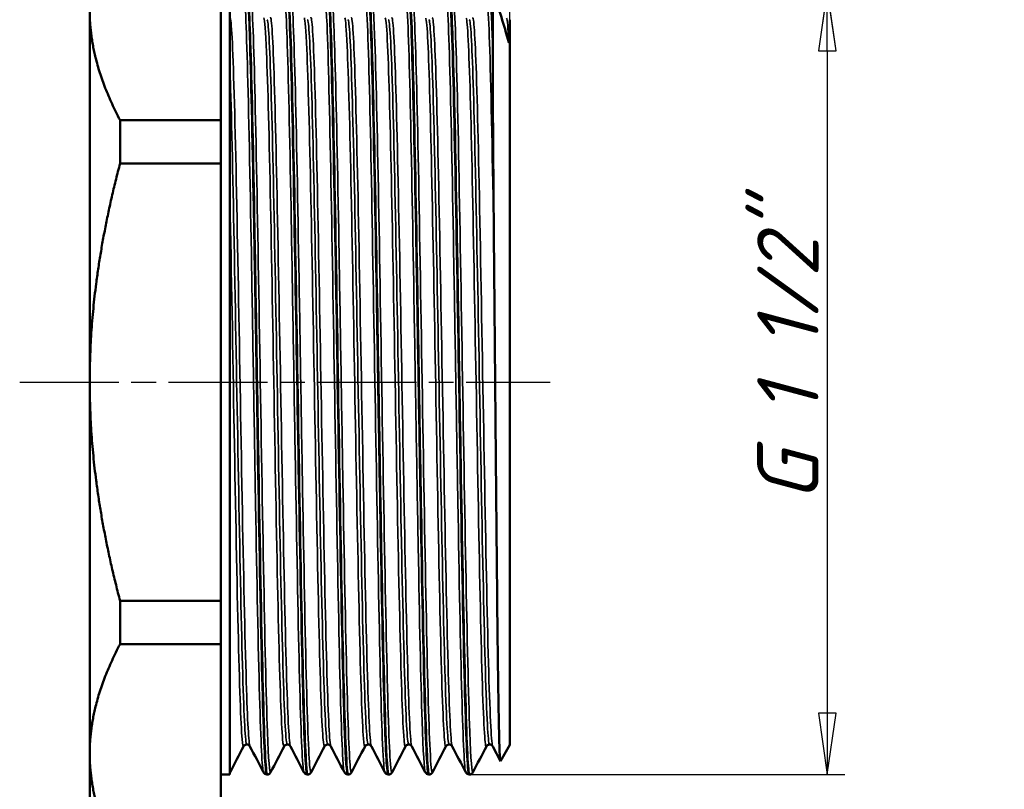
# Model space of a CAD drawing. Header units: millimetres. Extents: x -117 to 513, y -69 to 356.
# Tile 10 of 14: x 47 to 103, y 196 to 240. Entities that reach past the tile are written whole.
import ezdxf

# ---------------------------------------------------------------- set-up
doc = ezdxf.new("R2010")
doc.units = ezdxf.units.MM
doc.linetypes.add('CHAIN', pattern=[0.7087, 0.4724, -0.0591, 0.1181, -0.0591])
for name, color, linetype, lineweight in [('Видимые тонкие (ГОСТ)', 7, 'Continuous', 35), ('Видимый контур (ГОСТ)', 7, 'Continuous', 50), ('Осевая линия (ГОСТ)', 7, 'Continuous', 25), ('Размер (ГОСТ)', 7, 'Continuous', 25)]:
    doc.layers.add(name, color=color, linetype=linetype, lineweight=lineweight)
doc.styles.add('Обычный текст (ГОСТ)', font='GOST Common Italic.ttf')
doc.dimstyles.new('Обычный (ГОСТ)', dxfattribs={"dimtxt": 3.5, "dimasz": 3.5, "dimexe": 1, "dimexo": 0, "dimgap": 0.5, "dimtad": 1, "dimrnd": 1e-08, "dimtxsty": 'Обычный текст (ГОСТ)', "dimblk": 'Filled-1', "dimcen": 0.09, "dimdle": 15, "dimclrd": 256, "dimclre": 256, "dimclrt": 256, "dimazin": 2, "dimtfac": 0.714286, "dimtdec": 3, "dimtmove": 0, "dimatfit": 3, "dimfxl": 1, "dimtolj": 1, "dimlwd": 25, "dimlwe": 25, "dimarcsym": 0})

# ---------------------------------------------------------------- blocks, each defined once
blk = doc.blocks.new('Filled-1')
at = {"color": 0}
for p, q in [((0, 0), (-1, 0.143)), ((-1, 0.143), (-1, -0.143)), ((-1, 0), (0, 0)), ((-1, -0.143), (0, 0))]:
    blk.add_line(p, q, dxfattribs=at)
at = {"color": 0, "flags": 128}
blk.add_lwpolyline([(-1, -0.143), (0, 0), (-1, 0.143), (-1, -0.143)], dxfattribs=at)
at = {"color": 0}
blk.add_solid([(-1, -0.143), (0, 0), (-1, 0.143), (-1, -0.143)], dxfattribs=at)
blk = doc.blocks.new('*D8')
at = {"layer": 'Defpoints', "color": 0, "linetype": 'Continuous', "transparency": 16777216}
for p in [(75.115, 257.769), (58.615, 247.075), (75.115, 239.771)]:
    blk.add_point(p, dxfattribs=at)
at = {"layer": 'Размер (ГОСТ)', "linetype": 'Continuous', "lineweight": 25, "transparency": 16777216}
for p, q in [((58.615, 247.075), (58.615, 258.769)), ((75.115, 239.771), (75.115, 258.769)), ((62.115, 257.769), (71.615, 257.769))]:
    blk.add_line(p, q, dxfattribs=at)
at = {"layer": 'Размер (ГОСТ)', "linetype": 'Continuous', "lineweight": 25, "transparency": 16777216, "xscale": 3.5, "yscale": 3.5, "zscale": 3.5, "rotation": 180}
blk.add_blockref('Filled-1', (58.615, 257.769), dxfattribs=at)
at = {"layer": 'Размер (ГОСТ)', "linetype": 'Continuous', "lineweight": 25, "transparency": 16777216, "xscale": 3.5, "yscale": 3.5, "zscale": 3.5}
blk.add_blockref('Filled-1', (75.115, 257.769), dxfattribs=at)
at = {"layer": 'Размер (ГОСТ)', "linetype": 'Continuous', "lineweight": 25, "transparency": 16777216, "insert": (63.15, 262.469), "char_height": 3.5, "attachment_point": 1, "style": 'Обычный текст (ГОСТ)'}
blk.add_mtext('\\A1;16,5', dxfattribs=at)
blk = doc.blocks.new('*D11')
at = {"layer": 'Defpoints', "color": 0, "linetype": 'Continuous', "transparency": 16777216}
for p in [(73.968, 242.033), (72.793, 197.193), (93.253, 197.193)]:
    blk.add_point(p, dxfattribs=at)
at = {"layer": 'Размер (ГОСТ)', "linetype": 'Continuous', "lineweight": 25, "transparency": 16777216}
for p, q in [((73.968, 242.033), (94.253, 242.033)), ((93.253, 238.533), (93.253, 200.693)), ((72.793, 197.193), (94.253, 197.193))]:
    blk.add_line(p, q, dxfattribs=at)
at = {"layer": 'Размер (ГОСТ)', "linetype": 'Continuous', "lineweight": 25, "transparency": 16777216, "xscale": 3.5, "yscale": 3.5, "zscale": 3.5}
for p, rotation in [((93.253, 242.033), 90), ((93.253, 197.193), 270)]:
    blk.add_blockref('Filled-1', p, dxfattribs=dict(at, rotation=rotation))
at = {"layer": 'Размер (ГОСТ)', "linetype": 'Continuous', "lineweight": 25, "transparency": 16777216, "insert": (89.251, 210.664), "char_height": 3.5, "attachment_point": 1, "rotation": 90, "style": 'Обычный текст (ГОСТ)'}
blk.add_mtext('\\A1; \\fGOST Common|b0|i1;\\H3.5000;G 1 1/2"', dxfattribs=at)

msp = doc.modelspace()

# ---------------------------------------------------------------- linework, layer by layer
at = {"layer": 'Видимые тонкие (ГОСТ)'}
for points, knots in [([(61.04, 197.32), (60.966, 197.464), (60.892, 198.999), (60.818, 201.665), (60.742, 204.389), (60.667, 208.28), (60.591, 212.638), (60.516, 216.986), (60.44, 221.779), (60.365, 226.156), (60.289, 230.525), (60.214, 234.459), (60.138, 237.255), (60.063, 240.047), (59.988, 241.691), (59.913, 241.894), (59.903, 241.919), (59.894, 241.922), (59.885, 241.903)], [44.013971, 44.013971, 44.013971, 44.013971, 44.6179, 44.6179, 44.6179, 45.235017, 45.235017, 45.235017, 45.850839, 45.850839, 45.850839, 46.465557, 46.465557, 46.465557, 47.07936, 47.07936, 47.07936, 47.155564, 47.155564, 47.155564, 47.155564]), ([(61.451, 197.324), (61.39, 197.215), (61.33, 198.006), (61.27, 199.632), (61.194, 201.66), (61.119, 204.977), (61.044, 208.991), (60.969, 213.003), (60.893, 217.691), (60.818, 222.222), (60.742, 226.778), (60.667, 231.153), (60.591, 234.558), (60.516, 237.957), (60.44, 240.374), (60.365, 241.376), (60.341, 241.683), (60.318, 241.857), (60.295, 241.899)], [37.667438, 37.667438, 37.667438, 37.667438, 38.159552, 38.159552, 38.159552, 38.773557, 38.773557, 38.773557, 39.387151, 39.387151, 39.387151, 40.004268, 40.004268, 40.004268, 40.62009, 40.62009, 40.62009, 40.809031, 40.809031, 40.809031, 40.809031]), ([(63.352, 197.323), (63.339, 197.345), (63.327, 197.405), (63.315, 197.502), (63.24, 198.1), (63.164, 200.128), (63.089, 203.224), (63.014, 206.318), (62.939, 210.465), (62.863, 214.926), (62.785, 219.555), (62.707, 224.498), (62.629, 228.812), (62.553, 232.993), (62.478, 236.563), (62.402, 238.876), (62.333, 240.974), (62.265, 242.03), (62.196, 241.904)], [37.730786, 37.730786, 37.730786, 37.730786, 37.830603, 37.830603, 37.830603, 38.444504, 38.444504, 38.444504, 39.058199, 39.058199, 39.058199, 39.69504, 39.69504, 39.69504, 40.312492, 40.312492, 40.312492, 40.872378, 40.872378, 40.872378, 40.872378]), ([(63.762, 197.321), (63.688, 197.181), (63.615, 198.421), (63.541, 200.833), (63.466, 203.296), (63.39, 206.97), (63.315, 211.198), (63.24, 215.425), (63.164, 220.186), (63.089, 224.633), (63.014, 229.078), (62.939, 233.189), (62.863, 236.232), (62.785, 239.389), (62.707, 241.378), (62.629, 241.819), (62.622, 241.862), (62.614, 241.89), (62.606, 241.904)], [31.384253, 31.384253, 31.384253, 31.384253, 31.985736, 31.985736, 31.985736, 32.599853, 32.599853, 32.599853, 33.213754, 33.213754, 33.213754, 33.82745, 33.82745, 33.82745, 34.46429, 34.46429, 34.46429, 34.525845, 34.525845, 34.525845, 34.525845]), ([(65.663, 197.328), (65.635, 197.38), (65.607, 197.626), (65.578, 198.069), (65.503, 199.256), (65.427, 201.846), (65.352, 205.375), (65.276, 208.901), (65.2, 213.348), (65.125, 217.917), (65.049, 222.483), (64.974, 227.149), (64.898, 231.077), (64.823, 235.003), (64.747, 238.174), (64.672, 240.02), (64.617, 241.361), (64.562, 241.999), (64.507, 241.9)], [31.4476, 31.4476, 31.4476, 31.4476, 31.677744, 31.677744, 31.677744, 32.29434, 32.29434, 32.29434, 32.910613, 32.910613, 32.910613, 33.526576, 33.526576, 33.526576, 34.142239, 34.142239, 34.142239, 34.589193, 34.589193, 34.589193, 34.589193]), ([(66.074, 197.323), (66.06, 197.296), (66.046, 197.314), (66.032, 197.381), (65.957, 197.748), (65.881, 199.569), (65.805, 202.516), (65.73, 205.461), (65.654, 209.517), (65.578, 213.953), (65.503, 218.387), (65.427, 223.181), (65.352, 227.471), (65.276, 231.759), (65.2, 235.524), (65.125, 238.09), (65.056, 240.433), (64.987, 241.766), (64.918, 241.904)], [25.101067, 25.101067, 25.101067, 25.101067, 25.212784, 25.212784, 25.212784, 25.830063, 25.830063, 25.830063, 26.446994, 26.446994, 26.446994, 27.063591, 27.063591, 27.063591, 27.679864, 27.679864, 27.679864, 28.24266, 28.24266, 28.24266, 28.24266]), ([(67.974, 197.328), (67.931, 197.413), (67.888, 197.954), (67.845, 198.937), (67.769, 200.649), (67.694, 203.695), (67.619, 207.533), (67.544, 211.37), (67.468, 215.98), (67.393, 220.54), (67.318, 225.1), (67.242, 229.589), (67.167, 233.207), (67.092, 236.824), (67.017, 239.554), (66.941, 240.909), (66.901, 241.645), (66.86, 241.974), (66.819, 241.897)], [25.164415, 25.164415, 25.164415, 25.164415, 25.517139, 25.517139, 25.517139, 26.131197, 26.131197, 26.131197, 26.745147, 26.745147, 26.745147, 27.358991, 27.358991, 27.358991, 27.972733, 27.972733, 27.972733, 28.306008, 28.306008, 28.306008, 28.306008]), ([(68.385, 197.328), (68.355, 197.27), (68.326, 197.423), (68.297, 197.792), (68.221, 198.737), (68.146, 201.093), (68.071, 204.44), (67.995, 207.787), (67.92, 212.109), (67.845, 216.634), (67.769, 221.158), (67.694, 225.865), (67.619, 229.914), (67.544, 233.962), (67.468, 237.334), (67.393, 239.429), (67.338, 240.947), (67.284, 241.789), (67.229, 241.9)], [18.817882, 18.817882, 18.817882, 18.817882, 19.057938, 19.057938, 19.057938, 19.672221, 19.672221, 19.672221, 20.28639, 20.28639, 20.28639, 20.900448, 20.900448, 20.900448, 21.514397, 21.514397, 21.514397, 21.959475, 21.959475, 21.959475, 21.959475]), ([(70.286, 197.324), (70.226, 197.446), (70.166, 198.455), (70.106, 200.262), (70.031, 202.536), (69.955, 206.064), (69.88, 210.212), (69.804, 214.359), (69.729, 219.108), (69.653, 223.607), (69.578, 228.106), (69.503, 232.334), (69.427, 235.536), (69.352, 238.737), (69.276, 240.896), (69.201, 241.628), (69.177, 241.857), (69.154, 241.946), (69.13, 241.899)], [18.88123, 18.88123, 18.88123, 18.88123, 19.369967, 19.369967, 19.369967, 19.985268, 19.985268, 19.985268, 20.600431, 20.600431, 20.600431, 21.21546, 21.21546, 21.21546, 21.830356, 21.830356, 21.830356, 22.022823, 22.022823, 22.022823, 22.022823]), ([(70.696, 197.328), (70.651, 197.243), (70.605, 197.669), (70.559, 198.6), (70.483, 200.134), (70.408, 203.032), (70.332, 206.774), (70.257, 210.515), (70.182, 215.083), (70.106, 219.658), (70.031, 224.233), (69.955, 228.794), (69.88, 232.524), (69.804, 236.253), (69.729, 239.134), (69.653, 240.652), (69.616, 241.409), (69.578, 241.824), (69.541, 241.897)], [12.534697, 12.534697, 12.534697, 12.534697, 12.908193, 12.908193, 12.908193, 13.523777, 13.523777, 13.523777, 14.139218, 14.139218, 14.139218, 14.754519, 14.754519, 14.754519, 15.369682, 15.369682, 15.369682, 15.676289, 15.676289, 15.676289, 15.676289]), ([(72.597, 197.32), (72.522, 197.465), (72.447, 199.035), (72.373, 201.755), (72.297, 204.502), (72.221, 208.41), (72.146, 212.775), (72.07, 217.139), (71.994, 221.939), (71.919, 226.312), (71.843, 230.684), (71.768, 234.608), (71.692, 237.379), (71.616, 240.149), (71.541, 241.754), (71.465, 241.904), (71.457, 241.92), (71.449, 241.92), (71.442, 241.904)], [12.598045, 12.598045, 12.598045, 12.598045, 13.208745, 13.208745, 13.208745, 13.825585, 13.825585, 13.825585, 14.442257, 14.442257, 14.442257, 15.058765, 15.058765, 15.058765, 15.675111, 15.675111, 15.675111, 15.739637, 15.739637, 15.739637, 15.739637]), ([(73.008, 197.324), (72.947, 197.215), (72.887, 198.007), (72.827, 199.634), (72.751, 201.673), (72.675, 205.015), (72.6, 209.057), (72.524, 213.098), (72.448, 217.82), (72.373, 222.372), (72.297, 226.922), (72.221, 231.282), (72.146, 234.666), (72.07, 238.049), (71.994, 240.44), (71.919, 241.411), (71.897, 241.697), (71.874, 241.859), (71.852, 241.899)], [6.251511, 6.251511, 6.251511, 6.251511, 6.743803, 6.743803, 6.743803, 7.360986, 7.360986, 7.360986, 7.977996, 7.977996, 7.977996, 8.594836, 8.594836, 8.594836, 9.211508, 9.211508, 9.211508, 9.393104, 9.393104, 9.393104, 9.393104]), ([(74.204, 227.784), (74.126, 232.217), (74.047, 236.061), (73.969, 238.571), (73.897, 240.868), (73.825, 242.037), (73.753, 241.904)], [8.229071, 8.229071, 8.229071, 8.229071, 8.869986, 8.869986, 8.869986, 9.456452, 9.456452, 9.456452, 9.456452]), ([(60.27, 198.801), (60.2, 198.94), (60.13, 200.227), (60.06, 202.479), (59.981, 205.012), (59.902, 208.755), (59.824, 212.98), (59.747, 217.101), (59.67, 221.658), (59.593, 225.807), (59.514, 230.116), (59.434, 233.961), (59.354, 236.578), (59.274, 239.195), (59.195, 240.569), (59.115, 240.427)], [44.016218, 44.016218, 44.016218, 44.016218, 44.58684, 44.58684, 44.58684, 45.228968, 45.228968, 45.228968, 45.855131, 45.855131, 45.855131, 46.50524, 46.50524, 46.50524, 47.15535, 47.15535, 47.15535, 47.15535]), ([(62.221, 198.807), (62.193, 198.75), (62.164, 198.88), (62.135, 199.203), (62.058, 200.068), (61.981, 202.308), (61.905, 205.509), (61.828, 208.706), (61.751, 212.845), (61.674, 217.161), (61.598, 221.473), (61.521, 225.938), (61.444, 229.733), (61.368, 233.525), (61.291, 236.627), (61.214, 238.469), (61.165, 239.66), (61.115, 240.32), (61.066, 240.419)], [37.665191, 37.665191, 37.665191, 37.665191, 37.8992, 37.8992, 37.8992, 38.525858, 38.525858, 38.525858, 39.151906, 39.151906, 39.151906, 39.777395, 39.777395, 39.777395, 40.402373, 40.402373, 40.402373, 40.806783, 40.806783, 40.806783, 40.806783]), ([(62.401, 198.905), (62.401, 198.905), (62.4, 198.905), (62.399, 198.905), (62.322, 198.927), (62.245, 200.354), (62.168, 202.921), (62.091, 205.485), (62.014, 209.173), (61.937, 213.299), (61.86, 217.421), (61.784, 221.959), (61.707, 226.071), (61.63, 230.18), (61.553, 233.842), (61.476, 236.38), (61.399, 238.915), (61.323, 240.315), (61.246, 240.321), (61.246, 240.321), (61.246, 240.321), (61.245, 240.321)], [37.699112, 37.699112, 37.699112, 37.699112, 37.704141, 37.704141, 37.704141, 38.332442, 38.332442, 38.332442, 38.960073, 38.960073, 38.960073, 39.587085, 39.587085, 39.587085, 40.21353, 40.21353, 40.21353, 40.839456, 40.839456, 40.839456, 40.840704, 40.840704, 40.840704, 40.840704]), ([(62.581, 198.8), (62.509, 198.943), (62.438, 200.295), (62.366, 202.651), (62.289, 205.177), (62.212, 208.845), (62.135, 212.972), (62.058, 217.095), (61.981, 221.656), (61.905, 225.809), (61.828, 229.958), (61.751, 233.679), (61.674, 236.283), (61.598, 238.885), (61.521, 240.36), (61.444, 240.434), (61.438, 240.441), (61.432, 240.437), (61.425, 240.425)], [37.733033, 37.733033, 37.733033, 37.733033, 38.31804, 38.31804, 38.31804, 38.945359, 38.945359, 38.945359, 39.572017, 39.572017, 39.572017, 40.198065, 40.198065, 40.198065, 40.823554, 40.823554, 40.823554, 40.874626, 40.874626, 40.874626, 40.874626]), ([(64.533, 198.808), (64.501, 198.746), (64.47, 198.908), (64.438, 199.299), (64.362, 200.256), (64.285, 202.577), (64.208, 205.834), (64.132, 209.09), (64.055, 213.264), (63.978, 217.585), (63.902, 221.904), (63.825, 226.349), (63.748, 230.098), (63.672, 233.846), (63.595, 236.881), (63.518, 238.643), (63.471, 239.726), (63.424, 240.325), (63.377, 240.418)], [31.382005, 31.382005, 31.382005, 31.382005, 31.637993, 31.637993, 31.637993, 32.263725, 32.263725, 32.263725, 32.889184, 32.889184, 32.889184, 33.514384, 33.514384, 33.514384, 34.139336, 34.139336, 34.139336, 34.523598, 34.523598, 34.523598, 34.523598]), ([(64.713, 198.905), (64.711, 198.905), (64.709, 198.905), (64.708, 198.907), (64.631, 198.966), (64.554, 200.425), (64.477, 203.013), (64.4, 205.598), (64.323, 209.299), (64.246, 213.427), (64.17, 217.553), (64.093, 222.086), (64.016, 226.186), (63.939, 230.285), (63.862, 233.93), (63.786, 236.447), (63.709, 238.946), (63.633, 240.32), (63.557, 240.321)], [31.415927, 31.415927, 31.415927, 31.415927, 31.429764, 31.429764, 31.429764, 32.05671, 32.05671, 32.05671, 32.683368, 32.683368, 32.683368, 33.309751, 33.309751, 33.309751, 33.935872, 33.935872, 33.935872, 34.557519, 34.557519, 34.557519, 34.557519]), ([(64.893, 198.8), (64.818, 198.945), (64.743, 200.408), (64.669, 202.937), (64.592, 205.54), (64.515, 209.259), (64.438, 213.407), (64.362, 217.554), (64.285, 222.107), (64.208, 226.226), (64.132, 230.343), (64.055, 234.005), (63.978, 236.535), (63.902, 239.064), (63.825, 240.451), (63.748, 240.437), (63.744, 240.437), (63.741, 240.433), (63.737, 240.425)], [31.449848, 31.449848, 31.449848, 31.449848, 32.058136, 32.058136, 32.058136, 32.684152, 32.684152, 32.684152, 33.309884, 33.309884, 33.309884, 33.935343, 33.935343, 33.935343, 34.560542, 34.560542, 34.560542, 34.59144, 34.59144, 34.59144, 34.59144]), ([(66.844, 198.807), (66.814, 198.748), (66.784, 198.893), (66.754, 199.247), (66.675, 200.188), (66.595, 202.604), (66.515, 206.016), (66.438, 209.321), (66.361, 213.543), (66.284, 217.892), (66.207, 222.239), (66.13, 226.692), (66.053, 230.42), (65.976, 234.147), (65.899, 237.131), (65.822, 238.817), (65.777, 239.792), (65.733, 240.33), (65.688, 240.418)], [25.09882, 25.09882, 25.09882, 25.09882, 25.343153, 25.343153, 25.343153, 25.992092, 25.992092, 25.992092, 26.62084, 26.62084, 26.62084, 27.249201, 27.249201, 27.249201, 27.877189, 27.877189, 27.877189, 28.240413, 28.240413, 28.240413, 28.240413]), ([(67.024, 198.905), (66.949, 198.906), (66.873, 200.247), (66.798, 202.691), (66.718, 205.288), (66.638, 209.12), (66.558, 213.418), (66.48, 217.583), (66.403, 222.163), (66.325, 226.293), (66.248, 230.405), (66.171, 234.051), (66.094, 236.55), (66.019, 238.985), (65.943, 240.319), (65.868, 240.321)], [25.132741, 25.132741, 25.132741, 25.132741, 25.747104, 25.747104, 25.747104, 26.399766, 26.399766, 26.399766, 27.032032, 27.032032, 27.032032, 27.661345, 27.661345, 27.661345, 28.274334, 28.274334, 28.274334, 28.274334]), ([(67.204, 198.8), (67.131, 198.944), (67.057, 200.359), (66.984, 202.814), (66.907, 205.375), (66.831, 209.055), (66.754, 213.176), (66.675, 217.46), (66.595, 222.199), (66.515, 226.454), (66.438, 230.576), (66.361, 234.223), (66.284, 236.713), (66.207, 239.203), (66.13, 240.525), (66.053, 240.433), (66.051, 240.431), (66.05, 240.429), (66.048, 240.425)], [25.166662, 25.166662, 25.166662, 25.166662, 25.765037, 25.765037, 25.765037, 26.389312, 26.389312, 26.389312, 27.038251, 27.038251, 27.038251, 27.666999, 27.666999, 27.666999, 28.29536, 28.29536, 28.29536, 28.308255, 28.308255, 28.308255, 28.308255]), ([(69.155, 198.808), (69.121, 198.741), (69.087, 198.941), (69.053, 199.414), (68.976, 200.47), (68.899, 202.881), (68.823, 206.202), (68.746, 209.523), (68.669, 213.736), (68.593, 218.063), (68.516, 222.39), (68.439, 226.81), (68.363, 230.508), (68.286, 234.205), (68.209, 237.161), (68.133, 238.832), (68.088, 239.798), (68.044, 240.331), (68, 240.418)], [18.815635, 18.815635, 18.815635, 18.815635, 19.095377, 19.095377, 19.095377, 19.720694, 19.720694, 19.720694, 20.345883, 20.345883, 20.345883, 20.970947, 20.970947, 20.970947, 21.595889, 21.595889, 21.595889, 21.957227, 21.957227, 21.957227, 21.957227]), ([(69.335, 198.905), (69.334, 198.905), (69.332, 198.905), (69.33, 198.907), (69.253, 198.969), (69.176, 200.428), (69.1, 203.012), (69.023, 205.596), (68.946, 209.293), (68.869, 213.417), (68.793, 217.541), (68.716, 222.072), (68.639, 226.171), (68.562, 230.27), (68.485, 233.916), (68.409, 236.436), (68.332, 238.942), (68.256, 240.32), (68.18, 240.321)], [18.849556, 18.849556, 18.849556, 18.849556, 18.863953, 18.863953, 18.863953, 19.490308, 19.490308, 19.490308, 20.116532, 20.116532, 20.116532, 20.742626, 20.742626, 20.742626, 21.368594, 21.368594, 21.368594, 21.991149, 21.991149, 21.991149, 21.991149]), ([(69.515, 198.8), (69.514, 198.801), (69.514, 198.803), (69.513, 198.805), (69.436, 198.983), (69.359, 200.56), (69.283, 203.245), (69.206, 205.929), (69.129, 209.707), (69.053, 213.881), (68.976, 218.054), (68.899, 222.602), (68.823, 226.685), (68.746, 230.767), (68.669, 234.363), (68.593, 236.811), (68.516, 239.257), (68.439, 240.543), (68.363, 240.43), (68.362, 240.429), (68.361, 240.427), (68.36, 240.426)], [18.883477, 18.883477, 18.883477, 18.883477, 18.890505, 18.890505, 18.890505, 19.516088, 19.516088, 19.516088, 20.141536, 20.141536, 20.141536, 20.766853, 20.766853, 20.766853, 21.392042, 21.392042, 21.392042, 22.017106, 22.017106, 22.017106, 22.02507, 22.02507, 22.02507, 22.02507]), ([(71.467, 198.808), (71.43, 198.737), (71.393, 198.976), (71.356, 199.532), (71.279, 200.684), (71.202, 203.19), (71.125, 206.584), (71.048, 209.978), (70.972, 214.242), (70.895, 218.586), (70.818, 222.93), (70.741, 227.331), (70.664, 230.975), (70.587, 234.619), (70.511, 237.487), (70.434, 239.048), (70.393, 239.879), (70.352, 240.338), (70.311, 240.417)], [12.532449, 12.532449, 12.532449, 12.532449, 12.834479, 12.834479, 12.834479, 13.461248, 13.461248, 13.461248, 14.087857, 14.087857, 14.087857, 14.714311, 14.714311, 14.714311, 15.340611, 15.340611, 15.340611, 15.674042, 15.674042, 15.674042, 15.674042]), ([(71.647, 198.905), (71.644, 198.905), (71.64, 198.907), (71.637, 198.912), (71.56, 199.029), (71.483, 200.548), (71.406, 203.187), (71.329, 205.825), (71.252, 209.57), (71.175, 213.724), (71.098, 217.876), (71.021, 222.417), (70.944, 226.502), (70.867, 230.586), (70.79, 234.193), (70.713, 236.654), (70.639, 239.024), (70.565, 240.318), (70.491, 240.321)], [12.566371, 12.566371, 12.566371, 12.566371, 12.593267, 12.593267, 12.593267, 13.221116, 13.221116, 13.221116, 13.848802, 13.848802, 13.848802, 14.476327, 14.476327, 14.476327, 15.103695, 15.103695, 15.103695, 15.707963, 15.707963, 15.707963, 15.707963]), ([(71.827, 198.8), (71.824, 198.806), (71.82, 198.815), (71.817, 198.826), (71.74, 199.088), (71.663, 200.754), (71.586, 203.516), (71.509, 206.278), (71.433, 210.119), (71.356, 214.329), (71.279, 218.537), (71.202, 223.092), (71.125, 227.148), (71.048, 231.203), (70.972, 234.739), (70.895, 237.101), (70.82, 239.392), (70.746, 240.566), (70.671, 240.425)], [12.600292, 12.600292, 12.600292, 12.600292, 12.62661, 12.62661, 12.62661, 13.253707, 13.253707, 13.253707, 13.880638, 13.880638, 13.880638, 14.507407, 14.507407, 14.507407, 15.134016, 15.134016, 15.134016, 15.741884, 15.741884, 15.741884, 15.741884]), ([(73.778, 198.808), (73.74, 198.735), (73.703, 198.987), (73.665, 199.566), (73.588, 200.747), (73.511, 203.287), (73.434, 206.712), (73.357, 210.136), (73.28, 214.426), (73.203, 218.785), (73.126, 223.142), (73.048, 227.544), (72.971, 231.171), (72.894, 234.797), (72.817, 237.63), (72.74, 239.143), (72.701, 239.915), (72.662, 240.341), (72.623, 240.417)], [6.249264, 6.249264, 6.249264, 6.249264, 6.557333, 6.557333, 6.557333, 7.185869, 7.185869, 7.185869, 7.814215, 7.814215, 7.814215, 8.442372, 8.442372, 8.442372, 9.070345, 9.070345, 9.070345, 9.390857, 9.390857, 9.390857, 9.390857]), ([(73.958, 198.905), (73.956, 198.905), (73.953, 198.906), (73.95, 198.909), (73.873, 199.003), (73.796, 200.509), (73.719, 203.147), (73.641, 205.782), (73.564, 209.532), (73.487, 213.696), (73.41, 217.858), (73.333, 222.413), (73.255, 226.509), (73.178, 230.603), (73.101, 234.218), (73.024, 236.678), (72.95, 239.033), (72.876, 240.317), (72.802, 240.321)], [6.283185, 6.283185, 6.283185, 6.283185, 6.304616, 6.304616, 6.304616, 6.934736, 6.934736, 6.934736, 7.564202, 7.564202, 7.564202, 8.193475, 8.193475, 8.193475, 8.822558, 8.822558, 8.822558, 9.424778, 9.424778, 9.424778, 9.424778]), ([(74.138, 198.8), (74.136, 198.805), (74.133, 198.811), (74.131, 198.818), (74.053, 199.056), (73.974, 200.749), (73.896, 203.573), (73.819, 206.356), (73.742, 210.222), (73.665, 214.451), (73.588, 218.678), (73.511, 223.244), (73.434, 227.299), (73.357, 231.353), (73.28, 234.875), (73.203, 237.208), (73.129, 239.429), (73.056, 240.563), (72.982, 240.425)], [6.317106, 6.317106, 6.317106, 6.317106, 6.336974, 6.336974, 6.336974, 6.974761, 6.974761, 6.974761, 7.603492, 7.603492, 7.603492, 8.232028, 8.232028, 8.232028, 8.860374, 8.860374, 8.860374, 9.458699, 9.458699, 9.458699, 9.458699]), ([(60.09, 198.905), (60.089, 198.905), (60.087, 198.905), (60.086, 198.906), (60.009, 198.949), (59.933, 200.384), (59.856, 202.944), (59.779, 205.513), (59.702, 209.204), (59.625, 213.331), (59.549, 217.444), (59.472, 221.968), (59.395, 226.069), (59.319, 230.173), (59.242, 233.832), (59.165, 236.369), (59.148, 236.923), (59.132, 237.424), (59.115, 237.868)], [43.982297, 43.982297, 43.982297, 43.982297, 43.992397, 43.992397, 43.992397, 44.617506, 44.617506, 44.617506, 45.244894, 45.244894, 45.244894, 45.870182, 45.870182, 45.870182, 46.49586, 46.49586, 46.49586, 46.63227, 46.63227, 46.63227, 46.63227]), ([(59.91, 198.808), (59.881, 198.75), (59.852, 198.881), (59.824, 199.205), (59.747, 200.071), (59.67, 202.31), (59.593, 205.507), (59.514, 208.827), (59.434, 213.165), (59.354, 217.658), (59.274, 222.151), (59.195, 226.773), (59.115, 230.606)], [43.948376, 43.948376, 43.948376, 43.948376, 44.182809, 44.182809, 44.182809, 44.808972, 44.808972, 44.808972, 45.459081, 45.459081, 45.459081, 46.109191, 46.109191, 46.109191, 46.109191])]:
    msp.add_open_spline(points, degree=3, knots=knots, dxfattribs=at)
for points in [[(75.058, 239.017), (75.017, 239.868), (74.975, 240.337), (74.934, 240.417)], [(75.115, 240.321), (75.115, 240.321), (75.114, 240.321), (75.114, 240.321)], [(59.139, 197.321), (59.131, 197.305), (59.123, 197.306), (59.115, 197.323)]]:
    msp.add_open_spline(points, degree=3, dxfattribs=at)
at = {"layer": 'Видимый контур (ГОСТ)'}
for p, q in [((58.615, 234.585), (58.615, 247.075)), ((59.115, 242.033), (59.115, 197.193)), ((51.115, 240.83), (51.115, 219.613)), ((75.115, 240.321), (75.115, 240.321)), ((75.115, 240.321), (75.115, 239.744)), ((74.137, 239.701), (74.137, 239.148)), ((75.115, 198.886), (75.115, 239.744)), ((52.847, 232.103), (52.847, 234.585)), ((52.847, 234.585), (58.615, 234.585)), ((58.615, 234.585), (58.615, 232.103)), ((52.847, 232.103), (58.615, 232.103)), ((58.615, 207.123), (58.615, 232.103)), ((51.115, 219.613), (51.115, 198.395)), ((52.847, 204.64), (52.847, 207.123)), ((52.847, 207.123), (58.615, 207.123)), ((58.615, 207.123), (58.615, 204.64)), ((52.847, 204.64), (58.615, 204.64)), ((58.615, 192.15), (58.615, 204.64)), ((74.575, 197.962), (74.138, 198.8)), ((75.115, 198.886), (74.581, 197.961)), ((51.115, 198.395), (51.115, 195.113)), ((59.115, 197.193), (58.615, 197.193)), ((61.236, 197.193), (61.255, 197.193)), ((63.547, 197.193), (63.567, 197.193)), ((65.859, 197.193), (65.878, 197.193)), ((68.17, 197.193), (68.189, 197.193)), ((70.481, 197.193), (70.501, 197.193)), ((72.793, 197.193), (72.812, 197.193))]:
    msp.add_line(p, q, dxfattribs=at)
for points, knots in [([(60.08, 242.029), (60.141, 242.025), (60.201, 241.104), (60.262, 239.348), (60.338, 237.162), (60.413, 233.693), (60.489, 229.564), (60.564, 225.437), (60.64, 220.67), (60.715, 216.12), (60.791, 211.571), (60.867, 207.261), (60.942, 203.964), (61.018, 200.667), (61.093, 198.398), (61.169, 197.564), (61.191, 197.317), (61.213, 197.196), (61.236, 197.198)], [-47.124537, -47.124537, -47.124537, -47.124537, -46.629503, -46.629503, -46.629503, -46.012997, -46.012997, -46.012997, -45.396666, -45.396666, -45.396666, -44.780508, -44.780508, -44.780508, -44.164518, -44.164518, -44.164518, -43.982297, -43.982297, -43.982297, -43.982297]), ([(61.255, 197.195), (61.243, 197.193), (61.23, 197.232), (61.217, 197.313), (61.142, 197.787), (61.067, 199.7), (60.992, 202.71), (60.913, 205.841), (60.835, 210.146), (60.757, 214.8), (60.681, 219.296), (60.606, 224.095), (60.53, 228.335), (60.455, 232.567), (60.38, 236.223), (60.304, 238.65), (60.236, 240.847), (60.168, 242.026), (60.1, 242.032)], [37.698464, 37.698464, 37.698464, 37.698464, 37.802814, 37.802814, 37.802814, 38.41592, 38.41592, 38.41592, 39.053564, 39.053564, 39.053564, 39.669509, 39.669509, 39.669509, 40.284215, 40.284215, 40.284215, 40.840704, 40.840704, 40.840704, 40.840704]), ([(62.391, 242.025), (62.437, 242.024), (62.482, 241.521), (62.527, 240.526), (62.603, 238.869), (62.678, 235.859), (62.753, 232.033), (62.829, 228.209), (62.904, 223.587), (62.979, 218.994), (63.055, 214.403), (63.13, 209.863), (63.206, 206.184), (63.281, 202.507), (63.356, 199.709), (63.432, 198.29), (63.47, 197.564), (63.509, 197.201), (63.547, 197.201)], [-40.841352, -40.841352, -40.841352, -40.841352, -40.471966, -40.471966, -40.471966, -39.857076, -39.857076, -39.857076, -39.242332, -39.242332, -39.242332, -38.62773, -38.62773, -38.62773, -38.013268, -38.013268, -38.013268, -37.699112, -37.699112, -37.699112, -37.699112]), ([(63.567, 197.2), (63.538, 197.197), (63.51, 197.392), (63.482, 197.789), (63.406, 198.84), (63.331, 201.297), (63.256, 204.723), (63.181, 208.148), (63.106, 212.526), (63.03, 217.078), (62.955, 221.629), (62.88, 226.333), (62.805, 230.353), (62.728, 234.465), (62.651, 237.842), (62.574, 239.856), (62.52, 241.283), (62.465, 242.022), (62.411, 242.027)], [31.415279, 31.415279, 31.415279, 31.415279, 31.647136, 31.647136, 31.647136, 32.260396, 32.260396, 32.260396, 32.873442, 32.873442, 32.873442, 33.486287, 33.486287, 33.486287, 34.113211, 34.113211, 34.113211, 34.557519, 34.557519, 34.557519, 34.557519]), ([(64.703, 242.025), (64.731, 242.029), (64.759, 241.838), (64.787, 241.451), (64.862, 240.413), (64.937, 237.967), (65.013, 234.547), (65.088, 231.127), (65.163, 226.751), (65.238, 222.197), (65.313, 217.643), (65.389, 212.934), (65.464, 208.907), (65.539, 204.88), (65.614, 201.554), (65.689, 199.521), (65.746, 197.996), (65.802, 197.203), (65.859, 197.197)], [-34.558167, -34.558167, -34.558167, -34.558167, -34.329253, -34.329253, -34.329253, -33.715683, -33.715683, -33.715683, -33.10223, -33.10223, -33.10223, -32.488889, -32.488889, -32.488889, -31.875658, -31.875658, -31.875658, -31.415927, -31.415927, -31.415927, -31.415927]), ([(65.878, 197.2), (65.833, 197.201), (65.788, 197.701), (65.743, 198.69), (65.667, 200.344), (65.592, 203.358), (65.516, 207.19), (65.441, 211.021), (65.365, 215.651), (65.29, 220.251), (65.214, 224.848), (65.139, 229.392), (65.063, 233.071), (64.988, 236.747), (64.912, 239.541), (64.837, 240.951), (64.799, 241.666), (64.761, 242.024), (64.722, 242.024)], [25.132094, 25.132094, 25.132094, 25.132094, 25.500253, 25.500253, 25.500253, 26.116287, 26.116287, 26.116287, 26.731991, 26.731991, 26.731991, 27.347375, 27.347375, 27.347375, 27.962453, 27.962453, 27.962453, 28.274334, 28.274334, 28.274334, 28.274334]), ([(67.014, 242.03), (67.028, 242.032), (67.042, 241.986), (67.056, 241.891), (67.131, 241.373), (67.207, 239.402), (67.283, 236.331), (67.358, 233.261), (67.434, 229.109), (67.509, 224.618), (67.585, 220.131), (67.66, 215.328), (67.736, 211.071), (67.811, 206.817), (67.887, 203.128), (67.962, 200.668), (68.032, 198.413), (68.101, 197.198), (68.17, 197.193)], [-28.274981, -28.274981, -28.274981, -28.274981, -28.161817, -28.161817, -28.161817, -27.545084, -27.545084, -27.545084, -26.928707, -26.928707, -26.928707, -26.312672, -26.312672, -26.312672, -25.696969, -25.696969, -25.696969, -25.132741, -25.132741, -25.132741, -25.132741]), ([(68.19, 197.197), (68.131, 197.201), (68.072, 198.057), (68.014, 199.697), (67.939, 201.802), (67.863, 205.189), (67.788, 209.254), (67.713, 213.318), (67.638, 218.042), (67.563, 222.585), (67.487, 227.126), (67.412, 231.466), (67.337, 234.83), (67.262, 238.195), (67.187, 240.569), (67.112, 241.532), (67.086, 241.865), (67.06, 242.028), (67.034, 242.026)], [18.848908, 18.848908, 18.848908, 18.848908, 19.32673, 19.32673, 19.32673, 19.940071, 19.940071, 19.940071, 20.553301, 20.553301, 20.553301, 21.166425, 21.166425, 21.166425, 21.779444, 21.779444, 21.779444, 21.991149, 21.991149, 21.991149, 21.991149]), ([(69.325, 242.033), (69.399, 242.033), (69.472, 240.671), (69.545, 238.169), (69.62, 235.596), (69.695, 231.83), (69.771, 227.542), (69.846, 223.255), (69.921, 218.466), (69.996, 214.027), (70.071, 209.59), (70.147, 205.524), (70.222, 202.551), (70.297, 199.58), (70.372, 197.716), (70.447, 197.29), (70.459, 197.225), (70.47, 197.194), (70.481, 197.195)], [-21.991796, -21.991796, -21.991796, -21.991796, -21.395307, -21.395307, -21.395307, -20.781823, -20.781823, -20.781823, -20.168564, -20.168564, -20.168564, -19.555517, -19.555517, -19.555517, -18.942672, -18.942672, -18.942672, -18.849556, -18.849556, -18.849556, -18.849556]), ([(70.501, 197.193), (70.5, 197.193), (70.5, 197.193), (70.499, 197.193), (70.423, 197.218), (70.348, 198.699), (70.273, 201.369), (70.197, 204.039), (70.122, 207.885), (70.047, 212.222), (69.971, 216.557), (69.896, 221.362), (69.82, 225.777), (69.745, 230.191), (69.67, 234.195), (69.595, 237.075), (69.519, 239.954), (69.444, 241.695), (69.369, 241.987), (69.361, 242.017), (69.353, 242.032), (69.345, 242.032)], [12.565723, 12.565723, 12.565723, 12.565723, 12.571883, 12.571883, 12.571883, 13.186627, 13.186627, 13.186627, 13.801229, 13.801229, 13.801229, 14.415692, 14.415692, 14.415692, 15.030018, 15.030018, 15.030018, 15.644211, 15.644211, 15.644211, 15.707963, 15.707963, 15.707963, 15.707963]), ([(71.637, 242.028), (71.694, 242.024), (71.752, 241.201), (71.809, 239.619), (71.885, 237.55), (71.96, 234.192), (72.035, 230.144), (72.11, 226.099), (72.185, 221.384), (72.261, 216.837), (72.339, 212.108), (72.417, 207.587), (72.495, 204.138), (72.571, 200.807), (72.646, 198.493), (72.722, 197.609), (72.745, 197.332), (72.769, 197.197), (72.793, 197.199)], [-15.708611, -15.708611, -15.708611, -15.708611, -15.239694, -15.239694, -15.239694, -14.626145, -14.626145, -14.626145, -14.01304, -14.01304, -14.01304, -13.375396, -13.375396, -13.375396, -12.75945, -12.75945, -12.75945, -12.566371, -12.566371, -12.566371, -12.566371]), ([(72.812, 197.196), (72.796, 197.194), (72.78, 197.258), (72.763, 197.39), (72.688, 198), (72.612, 200.058), (72.537, 203.195), (72.461, 206.33), (72.386, 210.529), (72.31, 215.037), (72.234, 219.544), (72.159, 224.338), (72.083, 228.559), (72.008, 232.779), (71.932, 236.406), (71.857, 238.79), (71.79, 240.898), (71.723, 242.025), (71.657, 242.031)], [6.282538, 6.282538, 6.282538, 6.282538, 6.415962, 6.415962, 6.415962, 7.032293, 7.032293, 7.032293, 7.648452, 7.648452, 7.648452, 8.264441, 8.264441, 8.264441, 8.880265, 8.880265, 8.880265, 9.424778, 9.424778, 9.424778, 9.424778]), ([(73.948, 242.025), (73.991, 242.025), (74.034, 241.577), (74.077, 240.689), (74.097, 240.269), (74.117, 239.753), (74.137, 239.148)], [-9.4254255, -9.4254255, -9.4254255, -9.4254255, -9.0767992, -9.0767992, -9.0767992, -8.9118875, -8.9118875, -8.9118875, -8.9118875]), ([(74.137, 239.701), (74.139, 241.336), (74.161, 241.659), (74.186, 241.703), (74.189, 241.707), (74.194, 241.704), (74.195, 241.704), (74.197, 241.702), (74.197, 241.701), (74.198, 241.7), (74.198, 241.7), (74.199, 241.699), (74.199, 241.699), (74.2, 241.698), (74.2, 241.698), (74.2, 241.697), (74.201, 241.696), (74.201, 241.695), (74.201, 241.695), (74.203, 241.692), (74.204, 241.69), (74.204, 241.688)], [-0.2095526, -0.2095526, -0.2095526, -0.2095526, -0.0208137, -0.0208137, -0.0065931, -0.0065931, -0.0040738, -0.0040738, -0.0032544, -0.0032544, -0.0028776, -0.0028776, -0.0026385, -0.0026385, -0.002415, -0.002415, -0.0021376, -0.0021376, -0.0016726, -0.0016726, 0, 0, 0, 0]), ([(74.204, 241.688), (74.345, 241.328), (74.487, 240.92), (74.771, 240.026), (74.914, 239.542), (75.058, 239.017)], [-0.5210275, -0.5210275, -0.5210275, -0.5210275, -0.2565318, -0.2565318, 0, 0, 0, 0]), ([(75.058, 239.017), (75.059, 239.015), (75.059, 239.012), (75.061, 239.009), (75.061, 239.008), (75.062, 239.007), (75.062, 239.006), (75.062, 239.005), (75.063, 239.005), (75.063, 239.004), (75.063, 239.004), (75.064, 239.003), (75.064, 239.003), (75.065, 239.002), (75.065, 239.002), (75.068, 239), (75.071, 239.004), (75.078, 239.026), (75.082, 239.059), (75.094, 239.188), (75.102, 239.337), (75.11, 239.578), (75.113, 239.662), (75.115, 239.744)], [-1.1840182, -1.1840182, -1.1840182, -1.1840182, -1.1668463, -1.1668463, -1.1604174, -1.1604174, -1.1571022, -1.1571022, -1.1546294, -1.1546294, -1.1520245, -1.1520245, -1.1482577, -1.1482577, -1.1416629, -1.1416629, -1.0865764, -1.0865764, -0.9555456, -0.9555456, -0.6566796, -0.6566796, -0.5042384, -0.5042384, -0.5042384, -0.5042384]), ([(74.204, 227.784), (74.183, 230.142), (74.168, 232.331), (74.145, 236.22), (74.138, 237.879), (74.137, 239.148)], [-1.531056, -1.531056, -1.531056, -1.531056, -0.774855, -0.774855, 0, 0, 0, 0]), ([(74.581, 197.961), (74.556, 197.918), (74.531, 198.426), (74.48, 200.491), (74.456, 202.037), (74.405, 205.979), (74.38, 208.341), (74.33, 213.586), (74.305, 216.419), (74.255, 222.191), (74.23, 225.074), (74.204, 227.784)], [-4.292114, -4.292114, -4.292114, -4.292114, -3.445111, -3.445111, -2.591317, -2.591317, -1.732533, -1.732533, -0.868761, -0.868761, 0, 0, 0, 0]), ([(60.09, 198.905), (60.044, 198.905), (60, 198.888), (59.949, 198.853), (59.935, 198.837), (59.917, 198.814), (59.913, 198.806), (59.91, 198.8)], [0, 0, 0, 0, 0.02763093, 0.02763093, 0.05182155, 0.05182155, 0.0745428, 0.0745428, 0.0745428, 0.0745428]), ([(60.27, 198.8), (60.265, 198.809), (60.257, 198.825), (60.221, 198.86), (60.203, 198.873), (60.154, 198.896), (60.122, 198.905), (60.09, 198.905)], [0, 0, 0, 0, 0.03607091, 0.03607091, 0.05497001, 0.05497001, 0.07457495, 0.07457495, 0.07457495, 0.07457495]), ([(62.401, 198.905), (62.355, 198.905), (62.312, 198.888), (62.26, 198.853), (62.246, 198.837), (62.229, 198.814), (62.224, 198.806), (62.221, 198.8)], [0, 0, 0, 0, 0.02763093, 0.02763093, 0.05182155, 0.05182155, 0.0745428, 0.0745428, 0.0745428, 0.0745428]), ([(62.581, 198.8), (62.576, 198.809), (62.569, 198.825), (62.532, 198.86), (62.515, 198.873), (62.466, 198.896), (62.434, 198.905), (62.401, 198.905)], [0, 0, 0, 0, 0.03607091, 0.03607091, 0.05497001, 0.05497001, 0.07457495, 0.07457495, 0.07457495, 0.07457495]), ([(64.713, 198.905), (64.667, 198.905), (64.623, 198.888), (64.572, 198.853), (64.558, 198.837), (64.54, 198.814), (64.536, 198.806), (64.533, 198.8)], [0, 0, 0, 0, 0.02763093, 0.02763093, 0.05182155, 0.05182155, 0.0745428, 0.0745428, 0.0745428, 0.0745428]), ([(64.893, 198.8), (64.888, 198.809), (64.88, 198.825), (64.844, 198.86), (64.826, 198.873), (64.777, 198.896), (64.745, 198.905), (64.713, 198.905)], [0, 0, 0, 0, 0.03607091, 0.03607091, 0.05497001, 0.05497001, 0.07457495, 0.07457495, 0.07457495, 0.07457495]), ([(67.024, 198.905), (66.978, 198.905), (66.935, 198.888), (66.883, 198.853), (66.869, 198.837), (66.852, 198.814), (66.847, 198.806), (66.844, 198.8)], [0, 0, 0, 0, 0.02763093, 0.02763093, 0.05182155, 0.05182155, 0.0745428, 0.0745428, 0.0745428, 0.0745428]), ([(67.204, 198.8), (67.199, 198.809), (67.191, 198.825), (67.155, 198.86), (67.137, 198.873), (67.089, 198.896), (67.056, 198.905), (67.024, 198.905)], [0, 0, 0, 0, 0.03607091, 0.03607091, 0.05497001, 0.05497001, 0.07457495, 0.07457495, 0.07457495, 0.07457495]), ([(69.335, 198.905), (69.29, 198.905), (69.246, 198.888), (69.195, 198.853), (69.181, 198.837), (69.163, 198.814), (69.159, 198.806), (69.155, 198.8)], [0, 0, 0, 0, 0.02763093, 0.02763093, 0.05182155, 0.05182155, 0.0745428, 0.0745428, 0.0745428, 0.0745428]), ([(69.515, 198.8), (69.51, 198.809), (69.503, 198.825), (69.466, 198.86), (69.449, 198.873), (69.4, 198.896), (69.368, 198.905), (69.335, 198.905)], [0, 0, 0, 0, 0.03607091, 0.03607091, 0.05497001, 0.05497001, 0.07457495, 0.07457495, 0.07457495, 0.07457495]), ([(71.647, 198.905), (71.601, 198.905), (71.557, 198.888), (71.506, 198.853), (71.492, 198.837), (71.474, 198.814), (71.47, 198.806), (71.467, 198.8)], [0, 0, 0, 0, 0.02763093, 0.02763093, 0.05182155, 0.05182155, 0.0745428, 0.0745428, 0.0745428, 0.0745428]), ([(71.827, 198.8), (71.822, 198.809), (71.814, 198.825), (71.778, 198.86), (71.76, 198.873), (71.711, 198.896), (71.679, 198.905), (71.647, 198.905)], [0, 0, 0, 0, 0.03607091, 0.03607091, 0.05497001, 0.05497001, 0.07457495, 0.07457495, 0.07457495, 0.07457495]), ([(73.958, 198.905), (73.912, 198.905), (73.869, 198.888), (73.817, 198.853), (73.803, 198.837), (73.786, 198.814), (73.781, 198.806), (73.778, 198.8)], [0, 0, 0, 0, 0.02763093, 0.02763093, 0.05182155, 0.05182155, 0.0745428, 0.0745428, 0.0745428, 0.0745428]), ([(74.138, 198.8), (74.133, 198.809), (74.126, 198.825), (74.089, 198.86), (74.072, 198.873), (74.023, 198.896), (73.991, 198.905), (73.958, 198.905)], [0, 0, 0, 0, 0.03607091, 0.03607091, 0.05497001, 0.05497001, 0.07457495, 0.07457495, 0.07457495, 0.07457495]), ([(61.236, 197.193), (61.189, 197.195), (61.146, 197.212), (61.091, 197.25), (61.075, 197.269), (61.053, 197.298), (61.046, 197.31), (61.04, 197.32)], [0, 0, 0, 0, 0.02685414, 0.02685414, 0.05155805, 0.05155805, 0.07383264, 0.07383264, 0.07383264, 0.07383264]), ([(61.451, 197.32), (61.442, 197.304), (61.43, 197.282), (61.39, 197.243), (61.371, 197.228), (61.321, 197.203), (61.289, 197.194), (61.255, 197.193)], [0, 0, 0, 0, 0.03585779, 0.03585779, 0.05452864, 0.05452864, 0.07386941, 0.07386941, 0.07386941, 0.07386941]), ([(63.547, 197.193), (63.501, 197.195), (63.457, 197.212), (63.402, 197.25), (63.386, 197.269), (63.364, 197.298), (63.357, 197.31), (63.352, 197.32)], [0, 0, 0, 0, 0.02685414, 0.02685414, 0.05155805, 0.05155805, 0.07383264, 0.07383264, 0.07383264, 0.07383264]), ([(63.762, 197.32), (63.753, 197.304), (63.742, 197.282), (63.701, 197.243), (63.682, 197.228), (63.633, 197.203), (63.6, 197.194), (63.567, 197.193)], [0, 0, 0, 0, 0.03585779, 0.03585779, 0.05452864, 0.05452864, 0.07386941, 0.07386941, 0.07386941, 0.07386941]), ([(65.858, 197.193), (65.812, 197.195), (65.769, 197.212), (65.714, 197.25), (65.698, 197.269), (65.675, 197.298), (65.669, 197.31), (65.663, 197.32)], [0, 0, 0, 0, 0.02685414, 0.02685414, 0.05155805, 0.05155805, 0.07383264, 0.07383264, 0.07383264, 0.07383264]), ([(66.074, 197.32), (66.065, 197.304), (66.053, 197.282), (66.012, 197.243), (65.994, 197.228), (65.944, 197.203), (65.912, 197.194), (65.878, 197.193)], [0, 0, 0, 0, 0.03585779, 0.03585779, 0.05452864, 0.05452864, 0.07386941, 0.07386941, 0.07386941, 0.07386941]), ([(68.17, 197.193), (68.123, 197.195), (68.08, 197.212), (68.025, 197.25), (68.009, 197.269), (67.987, 197.298), (67.98, 197.31), (67.974, 197.32)], [0, 0, 0, 0, 0.02685414, 0.02685414, 0.05155805, 0.05155805, 0.07383264, 0.07383264, 0.07383264, 0.07383264]), ([(68.385, 197.32), (68.376, 197.304), (68.364, 197.282), (68.324, 197.243), (68.305, 197.228), (68.255, 197.203), (68.223, 197.194), (68.19, 197.193)], [0, 0, 0, 0, 0.03585779, 0.03585779, 0.05452864, 0.05452864, 0.07386941, 0.07386941, 0.07386941, 0.07386941]), ([(70.481, 197.193), (70.435, 197.195), (70.392, 197.212), (70.337, 197.25), (70.32, 197.269), (70.298, 197.298), (70.291, 197.31), (70.286, 197.32)], [0, 0, 0, 0, 0.02685414, 0.02685414, 0.05155805, 0.05155805, 0.07383264, 0.07383264, 0.07383264, 0.07383264]), ([(70.696, 197.32), (70.688, 197.304), (70.676, 197.282), (70.635, 197.243), (70.617, 197.228), (70.567, 197.203), (70.534, 197.194), (70.501, 197.193)], [0, 0, 0, 0, 0.03585779, 0.03585779, 0.05452864, 0.05452864, 0.07386941, 0.07386941, 0.07386941, 0.07386941]), ([(72.793, 197.193), (72.746, 197.195), (72.703, 197.212), (72.648, 197.25), (72.632, 197.269), (72.61, 197.298), (72.603, 197.31), (72.597, 197.32)], [0, 0, 0, 0, 0.02685414, 0.02685414, 0.05155805, 0.05155805, 0.07383264, 0.07383264, 0.07383264, 0.07383264]), ([(73.008, 197.32), (72.999, 197.304), (72.987, 197.282), (72.947, 197.243), (72.928, 197.228), (72.878, 197.203), (72.846, 197.194), (72.812, 197.193)], [0, 0, 0, 0, 0.03585779, 0.03585779, 0.05452864, 0.05452864, 0.07386941, 0.07386941, 0.07386941, 0.07386941])]:
    msp.add_open_spline(points, degree=3, knots=knots, dxfattribs=at)
for points in [[(74.137, 239.701), (74.081, 241.228), (74.024, 242.02), (73.968, 242.026)], [(59.91, 198.8), (59.653, 198.307), (59.396, 197.814), (59.139, 197.32)], [(61.04, 197.32), (60.783, 197.814), (60.527, 198.307), (60.27, 198.8)], [(62.221, 198.8), (61.964, 198.307), (61.708, 197.814), (61.451, 197.32)], [(63.352, 197.32), (63.095, 197.814), (62.838, 198.307), (62.581, 198.8)], [(64.533, 198.8), (64.276, 198.307), (64.019, 197.814), (63.762, 197.32)], [(65.663, 197.32), (65.406, 197.814), (65.149, 198.307), (64.893, 198.8)], [(66.844, 198.8), (66.587, 198.307), (66.33, 197.814), (66.074, 197.32)], [(67.974, 197.32), (67.718, 197.814), (67.461, 198.307), (67.204, 198.8)], [(69.155, 198.8), (68.899, 198.307), (68.642, 197.814), (68.385, 197.32)], [(70.286, 197.32), (70.029, 197.814), (69.772, 198.307), (69.515, 198.8)], [(71.467, 198.8), (71.21, 198.307), (70.953, 197.814), (70.696, 197.32)], [(72.597, 197.32), (72.34, 197.814), (72.084, 198.307), (71.827, 198.8)], [(73.778, 198.8), (73.521, 198.307), (73.265, 197.814), (73.008, 197.32)], [(59.139, 197.32), (59.134, 197.309), (59.126, 197.297), (59.115, 197.282)]]:
    msp.add_open_spline(points, degree=3, dxfattribs=at)
for points, weights in [([(51.115, 240.83), (51.115, 237.888), (52.847, 234.585)], [1, 1.03618555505, 1.01173739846]), ([(52.847, 232.103), (51.115, 225.497), (51.115, 219.613)], [1.01173739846, 1.03618555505, 1]), ([(51.115, 219.613), (51.115, 213.728), (52.847, 207.123)], [1, 1.03618555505, 1.01173739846]), ([(52.847, 204.64), (51.115, 201.337), (51.115, 198.395)], [1.01173739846, 1.03618555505, 1]), ([(51.115, 198.395), (51.115, 195.453), (52.847, 192.15)], [1, 1.03618555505, 1.01173739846])]:
    msp.add_rational_spline(points, weights, degree=2, dxfattribs=at)
at = {"layer": 'Осевая линия (ГОСТ)', "linetype": 'CHAIN', "ltscale": 11.993792}
msp.add_line((47.115, 219.613), (77.415, 219.613), dxfattribs=at)

# ---------------------------------------------------------------- dimensions: what is measured, and where the dimension line sits
at = {"layer": 'Размер (ГОСТ)', "linetype": 'Continuous', "lineweight": 25}
dim = msp.add_linear_dim(base=(75.115, 257.769), p1=(58.615, 247.075), p2=(75.115, 239.771), dimstyle='Обычный (ГОСТ)', override={"dimgap": 0.5, "dimdec": 2, "dimtol": 0, "dimlim": 0, "dimtp": 0, "dimtm": 0, "dimtdec": 3, "dimtofl": 0, "dimatfit": 1}, dxfattribs=at)
dim.commit()
dim.dimension.update_dxf_attribs({"geometry": '*D8', "text_midpoint": (66.865, 257.769), "dimtype": 160})
dim = msp.add_linear_dim(base=(93.253, 197.193), p1=(73.968, 242.033), p2=(72.793, 197.193), angle=90, text=' \\fGOST Common|b0|i1;\\H3.5000;G 1 1/2"', dimstyle='Обычный (ГОСТ)', override={"dimgap": 0.5, "dimdec": 2, "dimtol": 0, "dimlim": 0, "dimtp": 0, "dimtm": 0, "dimtdec": 3, "dimtofl": 0, "dimatfit": 1}, dxfattribs=at)
dim.commit()
dim.dimension.update_dxf_attribs({"geometry": '*D11', "text_midpoint": (93.253, 219.613), "dimtype": 160})

doc.saveas('drawing.dxf')
